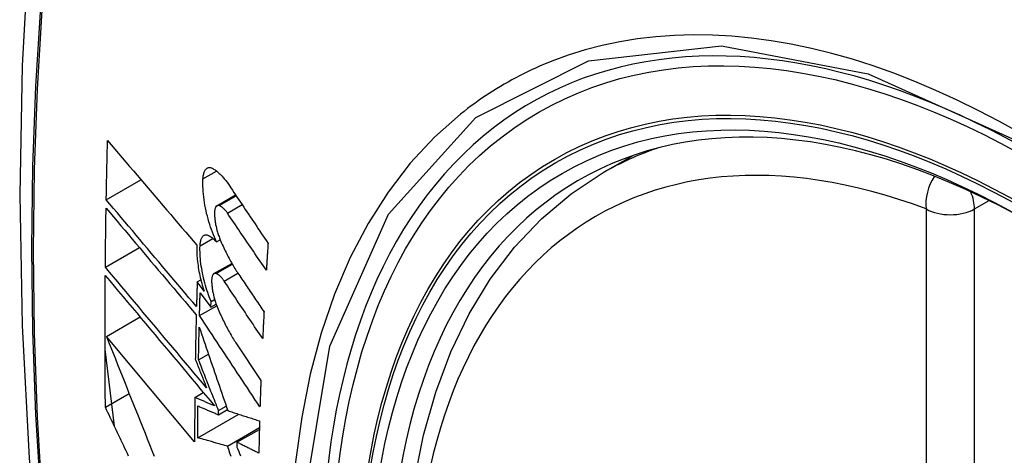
# Model space of a CAD drawing. Header units: inches. Extents: x 241.9 to 284.8, y 91.2 to 133.8.
# Tile 17 of 33: x 244.361 to 244.701, y 130.618 to 130.769. Entities that reach past the tile are written whole.
import ezdxf

# ---------------------------------------------------------------- set-up
doc = ezdxf.new("R2010")
doc.units = ezdxf.units.IN
doc.header["$MEASUREMENT"] = 0
doc.layers.add('Visible Edges(ANSI)', color=7, linetype='Continuous', lineweight=25)
doc.layers.add('Visible Tangent Edges(ANSI)', color=7, linetype='Continuous', lineweight=25)

msp = doc.modelspace()

# ---------------------------------------------------------------- linework, layer by layer
at = {"layer": 'Visible Edges(ANSI)'}
for p, q in [((244.56238, 130.71592), (244.57268, 130.72185)), ((244.39058, 130.70655), (244.40258, 130.71346)), ((244.42885, 130.7045), (244.43529, 130.70821)), ((244.42871, 130.69197), (244.42998, 130.6927)), ((244.39026, 130.68327), (244.40201, 130.69003)), ((244.4278, 130.68101), (244.43399, 130.68457)), ((244.42201, 130.67816), (244.42326, 130.67888)), ((244.42438, 130.67499), (244.42201, 130.67816)), ((244.42304, 130.67437), (244.42674, 130.66941)), ((244.42674, 130.66941), (244.42681, 130.67142)), ((244.42674, 130.66941), (244.42857, 130.67046)), ((244.42681, 130.67142), (244.42802, 130.67212)), ((244.42281, 130.66649), (244.42877, 130.66992)), ((244.39063, 130.65933), (244.40226, 130.66603)), ((244.42111, 130.62287), (244.39063, 130.65933)), ((244.4354, 130.65709), (244.44404, 130.64409)), ((244.39339, 130.62826), (244.39015, 130.65487)), ((244.42247, 130.65125), (244.42588, 130.65321)), ((244.39028, 130.63484), (244.39849, 130.63957)), ((244.42119, 130.63824), (244.42413, 130.63993)), ((244.42937, 130.63222), (244.43245, 130.634)), ((244.42937, 130.63222), (244.42939, 130.63367)), ((244.42939, 130.63367), (244.43204, 130.63519)), ((244.42221, 130.62422), (244.43642, 130.63241)), ((244.43249, 130.62142), (244.44352, 130.62778)), ((244.43576, 130.62272), (244.44351, 130.62718)), ((244.43576, 130.62272), (244.43574, 130.62107))]:
    msp.add_line(p, q, dxfattribs=at)
at = {"layer": 'Visible Edges(ANSI)', "flags": 128}
for points in [[(244.41466, 131.04084), (244.40183, 131.00273), (244.39077, 130.9635), (244.38148, 130.92321), (244.37393, 130.88194), (244.36809, 130.83975), (244.36394, 130.7967), (244.36147, 130.75286), (244.36065, 130.70829), (244.36146, 130.66304), (244.36389, 130.61719), (244.36791, 130.57079), (244.3735, 130.52392), (244.38065, 130.47663), (244.38933, 130.42899), (244.39952, 130.38108), (244.4112, 130.33296)], [(244.39058, 130.70655), (244.39059, 130.7074), (244.39061, 130.70825), (244.39063, 130.70911), (244.39064, 130.70996), (244.39066, 130.71081), (244.39068, 130.71167), (244.39069, 130.71252), (244.39071, 130.71337), (244.39073, 130.71423), (244.39075, 130.71508), (244.39077, 130.71593), (244.39078, 130.71679), (244.3908, 130.71764), (244.39082, 130.7185), (244.39084, 130.71935), (244.39086, 130.7202), (244.39088, 130.72106), (244.3909, 130.72191), (244.39092, 130.72277), (244.39094, 130.72362), (244.39096, 130.72448), (244.39098, 130.72533), (244.39101, 130.72619), (244.39103, 130.72704)], [(244.39103, 130.72704), (244.39229, 130.72556), (244.39356, 130.72407), (244.39483, 130.72257), (244.3961, 130.72108), (244.39738, 130.71957), (244.39866, 130.71807), (244.39994, 130.71656), (244.40123, 130.71505), (244.40252, 130.71354), (244.40381, 130.71203), (244.4051, 130.71051), (244.40639, 130.70899), (244.40769, 130.70748), (244.40898, 130.70596), (244.41028, 130.70444), (244.41157, 130.70293), (244.41287, 130.70141), (244.41416, 130.6999), (244.41546, 130.69839), (244.41675, 130.69688), (244.41804, 130.69537), (244.41933, 130.69387), (244.42062, 130.69237), (244.4219, 130.69087)], [(244.42401, 130.71373), (244.42403, 130.71411), (244.42407, 130.71448), (244.42412, 130.71483), (244.42418, 130.71516), (244.42425, 130.71547), (244.42433, 130.71577), (244.42442, 130.71605), (244.42453, 130.71631), (244.42464, 130.71655), (244.42476, 130.71677), (244.42489, 130.71696), (244.42503, 130.71714), (244.42518, 130.71729), (244.42533, 130.71742), (244.4255, 130.71752), (244.42566, 130.7176), (244.42584, 130.71766), (244.42602, 130.7177), (244.42621, 130.71772), (244.4264, 130.71771), (244.4266, 130.71768), (244.42679, 130.71762), (244.427, 130.71755), (244.4272, 130.71745)], [(244.4272, 130.71745), (244.42744, 130.71732), (244.42769, 130.71718), (244.42793, 130.71702), (244.42818, 130.71686), (244.42842, 130.71668), (244.42867, 130.7165), (244.42891, 130.71631), (244.42916, 130.7161), (244.42941, 130.71589), (244.42965, 130.71566), (244.4299, 130.71543), (244.43015, 130.71518), (244.4304, 130.71493), (244.43064, 130.71467), (244.43089, 130.7144), (244.43113, 130.71411), (244.43138, 130.71382), (244.43162, 130.71353), (244.43186, 130.71322), (244.43211, 130.7129), (244.43235, 130.71258), (244.43259, 130.71224), (244.43282, 130.7119), (244.43306, 130.71155)], [(244.52955, 130.40775), (244.52181, 130.42693), (244.51496, 130.4462), (244.50902, 130.46546), (244.50403, 130.48463), (244.5, 130.50364), (244.49696, 130.52239), (244.49493, 130.54081), (244.49391, 130.55882), (244.49394, 130.57633), (244.495, 130.59328), (244.4971, 130.6096), (244.50025, 130.62521), (244.50446, 130.64005), (244.50972, 130.65403), (244.51602, 130.66709), (244.52334, 130.67916), (244.53169, 130.69015), (244.54101, 130.69999), (244.55127, 130.7086), (244.56238, 130.71592)], [(244.42871, 130.69197), (244.42833, 130.69278), (244.42797, 130.69361), (244.42761, 130.69447), (244.42727, 130.69534), (244.42694, 130.69623), (244.42663, 130.69713), (244.42633, 130.69805), (244.42604, 130.69897), (244.42577, 130.69991), (244.42552, 130.70086), (244.42528, 130.70181), (244.42506, 130.70276), (244.42486, 130.70372), (244.42468, 130.70468), (244.42452, 130.70563), (244.42438, 130.70658), (244.42425, 130.70752), (244.42415, 130.70846), (244.42407, 130.70938), (244.42402, 130.71029), (244.42398, 130.71118), (244.42397, 130.71205), (244.42398, 130.7129), (244.42401, 130.71373)], [(244.43306, 130.71155), (244.43362, 130.71072), (244.43418, 130.70988), (244.43473, 130.70905), (244.43529, 130.70821), (244.43585, 130.70738), (244.43641, 130.70654), (244.43697, 130.70571), (244.43753, 130.70487), (244.43809, 130.70403), (244.43865, 130.7032), (244.43921, 130.70236), (244.43977, 130.70152), (244.44033, 130.70069), (244.44089, 130.69985), (244.44145, 130.69901), (244.44201, 130.69818), (244.44257, 130.69734), (244.44314, 130.6965), (244.4437, 130.69567), (244.44426, 130.69483), (244.44482, 130.69399), (244.44538, 130.69316), (244.44594, 130.69232), (244.4465, 130.69149)], [(244.42176, 130.66964), (244.42047, 130.67116), (244.41917, 130.6727), (244.41787, 130.67423), (244.41657, 130.67577), (244.41526, 130.67731), (244.41396, 130.67886), (244.41265, 130.6804), (244.41134, 130.68195), (244.41003, 130.6835), (244.40872, 130.68505), (244.40741, 130.68659), (244.40611, 130.68814), (244.4048, 130.68969), (244.40349, 130.69124), (244.40219, 130.69278), (244.40089, 130.69433), (244.39959, 130.69587), (244.39829, 130.69741), (244.39699, 130.69894), (244.3957, 130.70047), (244.39441, 130.702), (244.39313, 130.70352), (244.39185, 130.70504), (244.39058, 130.70655)], [(244.42962, 130.70455), (244.4295, 130.70458), (244.42939, 130.7046), (244.42928, 130.70461), (244.42917, 130.70461), (244.42906, 130.70459), (244.42896, 130.70455), (244.42886, 130.70451), (244.42877, 130.70445), (244.42868, 130.70438), (244.42859, 130.70429), (244.42851, 130.70419), (244.42844, 130.70408), (244.42837, 130.70395), (244.4283, 130.70381), (244.42824, 130.70366), (244.42819, 130.7035), (244.42814, 130.70333), (244.4281, 130.70314), (244.42807, 130.70295), (244.42804, 130.70275), (244.42802, 130.70254), (244.428, 130.70231), (244.428, 130.70209), (244.428, 130.70185)], [(244.43244, 130.70196), (244.43233, 130.70213), (244.43221, 130.70229), (244.4321, 130.70244), (244.43198, 130.7026), (244.43186, 130.70275), (244.43174, 130.70289), (244.43162, 130.70303), (244.43151, 130.70316), (244.43139, 130.70329), (244.43127, 130.70341), (244.43115, 130.70353), (244.43103, 130.70364), (244.43091, 130.70375), (244.43079, 130.70385), (244.43067, 130.70394), (244.43055, 130.70403), (244.43043, 130.70412), (244.43032, 130.7042), (244.4302, 130.70427), (244.43008, 130.70434), (244.42997, 130.7044), (244.42985, 130.70445), (244.42973, 130.7045), (244.42962, 130.70455)], [(244.39026, 130.68327), (244.39027, 130.68412), (244.39027, 130.68496), (244.39028, 130.68581), (244.39029, 130.68666), (244.3903, 130.68751), (244.39031, 130.68836), (244.39032, 130.68921), (244.39033, 130.69006), (244.39034, 130.69091), (244.39035, 130.69176), (244.39036, 130.69261), (244.39037, 130.69346), (244.39038, 130.69431), (244.3904, 130.69516), (244.39041, 130.69601), (244.39042, 130.69686), (244.39043, 130.69771), (244.39044, 130.69856), (244.39046, 130.69941), (244.39047, 130.70026), (244.39048, 130.70111), (244.3905, 130.70196), (244.39051, 130.70281), (244.39053, 130.70366)], [(244.39053, 130.70366), (244.3918, 130.70215), (244.39308, 130.70063), (244.39436, 130.69911), (244.39565, 130.69758), (244.39694, 130.69605), (244.39823, 130.69451), (244.39953, 130.69297), (244.40083, 130.69143), (244.40213, 130.68989), (244.40343, 130.68834), (244.40474, 130.6868), (244.40604, 130.68525), (244.40735, 130.6837), (244.40866, 130.68215), (244.40997, 130.6806), (244.41128, 130.67905), (244.41258, 130.6775), (244.41389, 130.67595), (244.41519, 130.67441), (244.4165, 130.67287), (244.4178, 130.67133), (244.4191, 130.66979), (244.42039, 130.66826), (244.42169, 130.66673)], [(244.428, 130.70185), (244.428, 130.70149), (244.42802, 130.70112), (244.42804, 130.70075), (244.42807, 130.70038), (244.42811, 130.69999), (244.42815, 130.69961), (244.4282, 130.69922), (244.42826, 130.69883), (244.42832, 130.69844), (244.42839, 130.69805), (244.42847, 130.69765), (244.42855, 130.69726), (244.42864, 130.69687), (244.42873, 130.69647), (244.42884, 130.69608), (244.42894, 130.69569), (244.42905, 130.69531), (244.42917, 130.69493), (244.42929, 130.69455), (244.42942, 130.69418), (244.42955, 130.69381), (244.42968, 130.69344), (244.42982, 130.69308), (244.42997, 130.69273)], [(244.44592, 130.68216), (244.44536, 130.68298), (244.44479, 130.68381), (244.44423, 130.68463), (244.44367, 130.68546), (244.44311, 130.68628), (244.44254, 130.68711), (244.44198, 130.68793), (244.44142, 130.68876), (244.44086, 130.68958), (244.44029, 130.69041), (244.43973, 130.69124), (244.43917, 130.69206), (244.43861, 130.69289), (244.43805, 130.69371), (244.43749, 130.69454), (244.43692, 130.69536), (244.43636, 130.69619), (244.4358, 130.69701), (244.43524, 130.69784), (244.43468, 130.69866), (244.43412, 130.69949), (244.43356, 130.70031), (244.433, 130.70114), (244.43244, 130.70196)], [(244.42301, 130.69067), (244.42303, 130.69104), (244.42306, 130.6914), (244.42311, 130.69174), (244.42316, 130.69206), (244.42323, 130.69237), (244.42331, 130.69266), (244.42339, 130.69292), (244.42349, 130.69317), (244.4236, 130.6934), (244.42372, 130.6936), (244.42384, 130.69379), (244.42398, 130.69395), (244.42412, 130.69409), (244.42427, 130.6942), (244.42443, 130.6943), (244.42459, 130.69437), (244.42476, 130.69442), (244.42494, 130.69444), (244.42512, 130.69444), (244.42531, 130.69442), (244.4255, 130.69438), (244.42569, 130.69431), (244.42588, 130.69423), (244.42608, 130.69412)], [(244.42608, 130.69412), (244.42619, 130.69405), (244.4263, 130.69399), (244.42641, 130.69392), (244.42652, 130.69384), (244.42662, 130.69377), (244.42673, 130.69369), (244.42684, 130.69362), (244.42695, 130.69353), (244.42706, 130.69345), (244.42717, 130.69337), (244.42728, 130.69328), (244.42739, 130.69319), (244.4275, 130.6931), (244.42761, 130.69301), (244.42772, 130.69291), (244.42783, 130.69282), (244.42794, 130.69272), (244.42805, 130.69262), (244.42816, 130.69251), (244.42827, 130.69241), (244.42838, 130.6923), (244.42849, 130.69219), (244.4286, 130.69208), (244.42871, 130.69197)], [(244.4219, 130.69087), (244.42188, 130.69028), (244.42187, 130.68968), (244.42187, 130.68906), (244.42188, 130.68844), (244.42191, 130.6878), (244.42194, 130.68716), (244.42199, 130.68651), (244.42205, 130.68585), (244.42212, 130.68519), (244.4222, 130.68452), (244.42229, 130.68384), (244.42239, 130.68316), (244.42251, 130.68248), (244.42263, 130.68179), (244.42276, 130.6811), (244.42291, 130.68041), (244.42306, 130.67973), (244.42322, 130.67904), (244.4234, 130.67836), (244.42358, 130.67767), (244.42377, 130.677), (244.42396, 130.67632), (244.42417, 130.67565), (244.42438, 130.67499)], [(244.42681, 130.67142), (244.4265, 130.67218), (244.4262, 130.67295), (244.42592, 130.67373), (244.42564, 130.67452), (244.42537, 130.67533), (244.42512, 130.67614), (244.42488, 130.67696), (244.42465, 130.67779), (244.42443, 130.67862), (244.42423, 130.67946), (244.42404, 130.6803), (244.42386, 130.68113), (244.4237, 130.68197), (244.42356, 130.68281), (244.42343, 130.68364), (244.42331, 130.68446), (244.42321, 130.68529), (244.42313, 130.6861), (244.42307, 130.68689), (244.42302, 130.68768), (244.42299, 130.68845), (244.42298, 130.68921), (244.42298, 130.68995), (244.42301, 130.69067)], [(244.42997, 130.69273), (244.43021, 130.69216), (244.43045, 130.6916), (244.4307, 130.69105), (244.43095, 130.69049), (244.4312, 130.68995), (244.43146, 130.68941), (244.43172, 130.68888), (244.43198, 130.68835), (244.43224, 130.68782), (244.4325, 130.68731), (244.43277, 130.6868), (244.43303, 130.68629), (244.4333, 130.68579), (244.43358, 130.6853), (244.43385, 130.68482), (244.43412, 130.68434), (244.4344, 130.68386), (244.43468, 130.6834), (244.43496, 130.68294), (244.43524, 130.68249), (244.43553, 130.68204), (244.43581, 130.6816), (244.4361, 130.68117), (244.43638, 130.68075)], [(244.4465, 130.69149), (244.44648, 130.6911), (244.44645, 130.69071), (244.44643, 130.69032), (244.4464, 130.68993), (244.44638, 130.68954), (244.44635, 130.68916), (244.44633, 130.68877), (244.4463, 130.68838), (244.44628, 130.68799), (244.44625, 130.6876), (244.44623, 130.68721), (244.4462, 130.68682), (244.44618, 130.68643), (244.44616, 130.68605), (244.44613, 130.68566), (244.44611, 130.68527), (244.44608, 130.68488), (244.44606, 130.68449), (244.44604, 130.6841), (244.44601, 130.68371), (244.44599, 130.68333), (244.44597, 130.68294), (244.44594, 130.68255), (244.44592, 130.68216)], [(244.39028, 130.63484), (244.39026, 130.63673), (244.39024, 130.63862), (244.39022, 130.64051), (244.39021, 130.6424), (244.3902, 130.64429), (244.39019, 130.64618), (244.39018, 130.64807), (244.39017, 130.64997), (244.39016, 130.65186), (244.39016, 130.65376), (244.39015, 130.65566), (244.39015, 130.65756), (244.39015, 130.65945), (244.39015, 130.66135), (244.39015, 130.66325), (244.39015, 130.66515), (244.39016, 130.66706), (244.39016, 130.66896), (244.39017, 130.67086), (244.39018, 130.67277), (244.39019, 130.67467), (244.3902, 130.67658), (244.39022, 130.67849), (244.39023, 130.68039)], [(244.39023, 130.68039), (244.39176, 130.67857), (244.39329, 130.67674), (244.39484, 130.67489), (244.39639, 130.67304), (244.39795, 130.67118), (244.39952, 130.66931), (244.40109, 130.66743), (244.40267, 130.66554), (244.40425, 130.66365), (244.40584, 130.66176), (244.40743, 130.65986), (244.40902, 130.65796), (244.41061, 130.65606), (244.41221, 130.65416), (244.4138, 130.65226), (244.41539, 130.65036), (244.41699, 130.64846), (244.41858, 130.64656), (244.42016, 130.64467), (244.42174, 130.64278), (244.42332, 130.6409), (244.4249, 130.63902), (244.42646, 130.63715), (244.42802, 130.63529)], [(244.42525, 130.64153), (244.42381, 130.64325), (244.42235, 130.64498), (244.4209, 130.64672), (244.41944, 130.64846), (244.41797, 130.65021), (244.41651, 130.65195), (244.41504, 130.65371), (244.41356, 130.65546), (244.41209, 130.65722), (244.41062, 130.65897), (244.40915, 130.66073), (244.40767, 130.66249), (244.4062, 130.66424), (244.40473, 130.666), (244.40326, 130.66775), (244.4018, 130.66949), (244.40034, 130.67124), (244.39888, 130.67298), (244.39743, 130.67471), (244.39598, 130.67644), (244.39454, 130.67816), (244.39311, 130.67987), (244.39168, 130.68157), (244.39026, 130.68327)], [(244.42855, 130.68105), (244.42844, 130.68108), (244.42833, 130.68111), (244.42822, 130.68112), (244.42812, 130.68111), (244.42802, 130.6811), (244.42792, 130.68107), (244.42782, 130.68102), (244.42773, 130.68096), (244.42764, 130.68089), (244.42756, 130.68081), (244.42748, 130.68071), (244.42741, 130.6806), (244.42734, 130.68048), (244.42728, 130.68034), (244.42722, 130.68019), (244.42717, 130.68003), (244.42713, 130.67986), (244.42709, 130.67968), (244.42706, 130.67949), (244.42703, 130.67929), (244.42702, 130.67908), (244.427, 130.67886), (244.427, 130.67863), (244.427, 130.6784)], [(244.43133, 130.67843), (244.43122, 130.6786), (244.4311, 130.67876), (244.43099, 130.67892), (244.43087, 130.67908), (244.43076, 130.67922), (244.43064, 130.67937), (244.43052, 130.67951), (244.43041, 130.67964), (244.43029, 130.67977), (244.43017, 130.67989), (244.43006, 130.68001), (244.42994, 130.68013), (244.42982, 130.68023), (244.4297, 130.68034), (244.42959, 130.68043), (244.42947, 130.68053), (244.42935, 130.68061), (244.42924, 130.68069), (244.42912, 130.68077), (244.42901, 130.68083), (244.42889, 130.6809), (244.42878, 130.68095), (244.42867, 130.681), (244.42855, 130.68105)], [(244.43638, 130.68075), (244.43675, 130.68021), (244.43711, 130.67967), (244.43747, 130.67913), (244.43784, 130.67859), (244.4382, 130.67805), (244.43856, 130.67751), (244.43893, 130.67697), (244.43929, 130.67644), (244.43965, 130.6759), (244.44002, 130.67536), (244.44038, 130.67482), (244.44074, 130.67428), (244.44111, 130.67374), (244.44147, 130.6732), (244.44183, 130.67266), (244.4422, 130.67212), (244.44256, 130.67158), (244.44293, 130.67104), (244.44329, 130.6705), (244.44365, 130.66996), (244.44402, 130.66942), (244.44438, 130.66888), (244.44474, 130.66834), (244.44511, 130.6678)], [(244.42201, 130.67816), (244.422, 130.6778), (244.42199, 130.67745), (244.42198, 130.67709), (244.42197, 130.67674), (244.42196, 130.67638), (244.42195, 130.67603), (244.42193, 130.67567), (244.42192, 130.67532), (244.42191, 130.67496), (244.4219, 130.67461), (244.42189, 130.67425), (244.42188, 130.6739), (244.42187, 130.67354), (244.42186, 130.67319), (244.42185, 130.67283), (244.42184, 130.67248), (244.42183, 130.67212), (244.42182, 130.67177), (244.42181, 130.67141), (244.4218, 130.67106), (244.42179, 130.6707), (244.42178, 130.67035), (244.42177, 130.66999), (244.42176, 130.66964)], [(244.427, 130.6784), (244.42701, 130.67804), (244.42703, 130.67767), (244.42706, 130.6773), (244.42709, 130.67693), (244.42713, 130.67655), (244.42717, 130.67617), (244.42723, 130.67578), (244.42729, 130.67539), (244.42735, 130.675), (244.42742, 130.67461), (244.4275, 130.67421), (244.42759, 130.67382), (244.42768, 130.67343), (244.42778, 130.67304), (244.42788, 130.67264), (244.42799, 130.67226), (244.4281, 130.67187), (244.42822, 130.67149), (244.42834, 130.67111), (244.42847, 130.67074), (244.4286, 130.67037), (244.42873, 130.67001), (244.42887, 130.66965), (244.42902, 130.66929)], [(244.44465, 130.65854), (244.44409, 130.65937), (244.44354, 130.6602), (244.44298, 130.66103), (244.44243, 130.66186), (244.44187, 130.66268), (244.44132, 130.66351), (244.44076, 130.66434), (244.44021, 130.66517), (244.43965, 130.666), (244.4391, 130.66683), (244.43854, 130.66766), (244.43799, 130.66849), (244.43743, 130.66932), (244.43687, 130.67015), (244.43632, 130.67098), (244.43576, 130.67181), (244.43521, 130.67264), (244.43466, 130.67347), (244.4341, 130.6743), (244.43355, 130.67512), (244.43299, 130.67595), (244.43244, 130.67678), (244.43189, 130.67761), (244.43133, 130.67843)], [(244.42281, 130.66649), (244.42282, 130.66682), (244.42283, 130.66714), (244.42284, 130.66747), (244.42285, 130.6678), (244.42286, 130.66813), (244.42287, 130.66846), (244.42288, 130.66878), (244.42288, 130.66911), (244.42289, 130.66944), (244.4229, 130.66977), (244.42291, 130.6701), (244.42292, 130.67042), (244.42293, 130.67075), (244.42294, 130.67108), (244.42295, 130.67141), (244.42296, 130.67174), (244.42297, 130.67207), (244.42298, 130.67239), (244.42299, 130.67272), (244.423, 130.67305), (244.42301, 130.67338), (244.42302, 130.67371), (244.42303, 130.67404), (244.42304, 130.67437)], [(244.42169, 130.66673), (244.42167, 130.66609), (244.42165, 130.66545), (244.42164, 130.66482), (244.42162, 130.66418), (244.42161, 130.66354), (244.42159, 130.6629), (244.42158, 130.66226), (244.42156, 130.66163), (244.42155, 130.66099), (244.42153, 130.66035), (244.42152, 130.65971), (244.42151, 130.65908), (244.42149, 130.65844), (244.42148, 130.6578), (244.42147, 130.65716), (244.42145, 130.65653), (244.42144, 130.65589), (244.42143, 130.65525), (244.42142, 130.65462), (244.4214, 130.65398), (244.42139, 130.65334), (244.42138, 130.65271), (244.42137, 130.65207), (244.42136, 130.65143)], [(244.42902, 130.66929), (244.42926, 130.66872), (244.4295, 130.66815), (244.42975, 130.66758), (244.43, 130.66702), (244.43025, 130.66647), (244.43051, 130.66592), (244.43076, 130.66538), (244.43102, 130.66484), (244.43128, 130.66431), (244.43154, 130.66378), (244.43181, 130.66326), (244.43207, 130.66275), (244.43234, 130.66224), (244.43261, 130.66174), (244.43288, 130.66124), (244.43316, 130.66075), (244.43343, 130.66027), (244.43371, 130.6598), (244.43399, 130.65933), (244.43427, 130.65887), (244.43455, 130.65841), (244.43483, 130.65796), (244.43511, 130.65752), (244.4354, 130.65709)], [(244.44511, 130.6678), (244.44509, 130.66741), (244.44507, 130.66703), (244.44505, 130.66664), (244.44503, 130.66626), (244.44501, 130.66587), (244.44499, 130.66548), (244.44497, 130.6651), (244.44495, 130.66471), (244.44493, 130.66433), (244.44491, 130.66394), (244.44489, 130.66355), (244.44487, 130.66317), (244.44485, 130.66278), (244.44483, 130.6624), (244.44481, 130.66201), (244.4448, 130.66163), (244.44478, 130.66124), (244.44476, 130.66086), (244.44474, 130.66047), (244.44472, 130.66008), (244.4447, 130.6597), (244.44468, 130.65931), (244.44467, 130.65893), (244.44465, 130.65854)], [(244.44372, 130.63492), (244.44286, 130.63623), (244.44199, 130.63754), (244.44112, 130.63886), (244.44024, 130.64017), (244.43937, 130.64149), (244.4385, 130.6428), (244.43763, 130.64412), (244.43676, 130.64544), (244.43588, 130.64676), (244.43501, 130.64807), (244.43414, 130.64939), (244.43326, 130.65071), (244.43239, 130.65203), (244.43152, 130.65335), (244.43065, 130.65466), (244.42977, 130.65598), (244.4289, 130.6573), (244.42803, 130.65861), (244.42716, 130.65993), (244.42629, 130.66124), (244.42542, 130.66256), (244.42455, 130.66387), (244.42368, 130.66518), (244.42281, 130.66649)], [(244.42247, 130.65125), (244.42248, 130.65172), (244.42249, 130.65219), (244.4225, 130.65266), (244.42251, 130.65313), (244.42252, 130.6536), (244.42253, 130.65407), (244.42254, 130.65454), (244.42255, 130.65501), (244.42256, 130.65548), (244.42257, 130.65595), (244.42258, 130.65642), (244.42258, 130.65689), (244.42259, 130.65736), (244.42261, 130.65783), (244.42262, 130.6583), (244.42263, 130.65877), (244.42264, 130.65924), (244.42265, 130.65971), (244.42266, 130.66018), (244.42267, 130.66065), (244.42268, 130.66112), (244.42269, 130.66159), (244.4227, 130.66206), (244.42271, 130.66253)], [(244.42271, 130.66253), (244.42311, 130.66135), (244.42351, 130.66017), (244.42392, 130.65899), (244.42432, 130.6578), (244.42473, 130.65661), (244.42513, 130.65541), (244.42554, 130.65422), (244.42595, 130.65302), (244.42636, 130.65181), (244.42677, 130.65061), (244.42718, 130.6494), (244.4276, 130.64819), (244.42801, 130.64698), (244.42842, 130.64577), (244.42884, 130.64456), (244.42925, 130.64334), (244.42967, 130.64213), (244.43008, 130.64092), (244.4305, 130.6397), (244.43091, 130.63849), (244.43133, 130.63728), (244.43174, 130.63607), (244.43216, 130.63486), (244.43257, 130.63365)], [(244.39063, 130.65933), (244.3914, 130.65739), (244.39217, 130.65545), (244.39294, 130.6535), (244.39372, 130.65155), (244.39449, 130.64959), (244.39528, 130.64762), (244.39606, 130.64566), (244.39684, 130.64368), (244.39763, 130.64171), (244.39842, 130.63973), (244.39921, 130.63776), (244.4, 130.63578), (244.40079, 130.63379), (244.40159, 130.63181), (244.40238, 130.62983), (244.40318, 130.62785), (244.40398, 130.62587), (244.40477, 130.62388), (244.40557, 130.62191), (244.40637, 130.61993), (244.40716, 130.61795)], [(244.42136, 130.65143), (244.42152, 130.65102), (244.42168, 130.65061), (244.42184, 130.6502), (244.42201, 130.64979), (244.42217, 130.64937), (244.42233, 130.64896), (244.42249, 130.64855), (244.42265, 130.64814), (244.42282, 130.64772), (244.42298, 130.64731), (244.42314, 130.6469), (244.4233, 130.64649), (244.42347, 130.64607), (244.42363, 130.64566), (244.42379, 130.64525), (244.42395, 130.64483), (244.42412, 130.64442), (244.42428, 130.64401), (244.42444, 130.64359), (244.4246, 130.64318), (244.42477, 130.64277), (244.42493, 130.64235), (244.42509, 130.64194), (244.42525, 130.64153)], [(244.42939, 130.63367), (244.4291, 130.6344), (244.42881, 130.63514), (244.42852, 130.63587), (244.42823, 130.63661), (244.42794, 130.63734), (244.42765, 130.63808), (244.42736, 130.63881), (244.42707, 130.63955), (244.42678, 130.64028), (244.42649, 130.64102), (244.4262, 130.64175), (244.42592, 130.64249), (244.42563, 130.64322), (244.42534, 130.64395), (244.42505, 130.64469), (244.42476, 130.64542), (244.42448, 130.64615), (244.42419, 130.64688), (244.4239, 130.64761), (244.42362, 130.64834), (244.42333, 130.64907), (244.42304, 130.6498), (244.42276, 130.65053), (244.42247, 130.65125)], [(244.44404, 130.64409), (244.44402, 130.64371), (244.44401, 130.64332), (244.444, 130.64294), (244.44398, 130.64256), (244.44397, 130.64217), (244.44395, 130.64179), (244.44394, 130.64141), (244.44393, 130.64103), (244.44391, 130.64064), (244.4439, 130.64026), (244.44389, 130.63988), (244.44387, 130.6395), (244.44386, 130.63911), (244.44385, 130.63873), (244.44383, 130.63835), (244.44382, 130.63797), (244.44381, 130.63759), (244.4438, 130.6372), (244.44378, 130.63682), (244.44377, 130.63644), (244.44376, 130.63606), (244.44375, 130.63568), (244.44374, 130.6353), (244.44372, 130.63492)], [(244.42119, 130.63824), (244.42118, 130.6376), (244.42117, 130.63695), (244.42117, 130.63631), (244.42116, 130.63567), (244.42116, 130.63503), (244.42116, 130.63439), (244.42115, 130.63375), (244.42115, 130.63311), (244.42114, 130.63246), (244.42114, 130.63182), (244.42114, 130.63118), (244.42113, 130.63054), (244.42113, 130.6299), (244.42113, 130.62926), (244.42112, 130.62862), (244.42112, 130.62798), (244.42112, 130.62734), (244.42112, 130.6267), (244.42112, 130.62606), (244.42112, 130.62542), (244.42112, 130.62479), (244.42112, 130.62415), (244.42111, 130.62351), (244.42111, 130.62287)], [(244.42802, 130.63529), (244.42774, 130.63542), (244.42745, 130.63554), (244.42717, 130.63566), (244.42688, 130.63578), (244.42659, 130.63591), (244.42631, 130.63603), (244.42602, 130.63615), (244.42574, 130.63627), (244.42545, 130.6364), (244.42517, 130.63652), (244.42488, 130.63664), (244.4246, 130.63677), (244.42431, 130.63689), (244.42403, 130.63701), (244.42374, 130.63713), (244.42346, 130.63726), (244.42317, 130.63738), (244.42289, 130.6375), (244.42261, 130.63762), (244.42232, 130.63775), (244.42204, 130.63787), (244.42175, 130.63799), (244.42147, 130.63812), (244.42119, 130.63824)], [(244.3983, 130.61795), (244.39788, 130.61884), (244.39745, 130.61973), (244.39703, 130.62062), (244.39661, 130.62151), (244.39618, 130.6224), (244.39576, 130.62329), (244.39533, 130.62418), (244.39491, 130.62507), (244.39449, 130.62596), (244.39407, 130.62685), (244.39364, 130.62774), (244.39322, 130.62862), (244.3928, 130.62951), (244.39238, 130.6304), (244.39196, 130.63129), (244.39154, 130.63218), (244.39112, 130.63307), (244.39069, 130.63395), (244.39028, 130.63484)], [(244.42221, 130.62422), (244.42221, 130.62468), (244.42221, 130.62514), (244.42221, 130.6256), (244.42221, 130.62606), (244.42221, 130.62652), (244.42222, 130.62698), (244.42222, 130.62744), (244.42222, 130.62791), (244.42222, 130.62837), (244.42222, 130.62883), (244.42222, 130.62929), (244.42223, 130.62975), (244.42223, 130.63021), (244.42223, 130.63067), (244.42223, 130.63113), (244.42224, 130.6316), (244.42224, 130.63206), (244.42224, 130.63252), (244.42225, 130.63298), (244.42225, 130.63344), (244.42225, 130.6339), (244.42226, 130.63437), (244.42226, 130.63483), (244.42226, 130.63529)], [(244.42226, 130.63529), (244.42256, 130.63516), (244.42285, 130.63503), (244.42315, 130.63491), (244.42344, 130.63478), (244.42374, 130.63465), (244.42403, 130.63452), (244.42433, 130.6344), (244.42462, 130.63427), (244.42492, 130.63414), (244.42522, 130.63401), (244.42551, 130.63388), (244.42581, 130.63376), (244.42611, 130.63363), (244.4264, 130.6335), (244.4267, 130.63337), (244.42699, 130.63325), (244.42729, 130.63312), (244.42759, 130.63299), (244.42788, 130.63286), (244.42818, 130.63273), (244.42848, 130.63261), (244.42877, 130.63248), (244.42907, 130.63235), (244.42937, 130.63222)], [(244.43257, 130.63365), (244.43302, 130.63351), (244.43348, 130.63336), (244.43393, 130.63321), (244.43439, 130.63306), (244.43484, 130.63292), (244.4353, 130.63277), (244.43576, 130.63262), (244.43621, 130.63247), (244.43667, 130.63233), (244.43713, 130.63218), (244.43759, 130.63203), (244.43805, 130.63189), (244.43851, 130.63174), (244.43897, 130.63159), (244.43943, 130.63145), (244.43989, 130.6313), (244.44035, 130.63115), (244.44081, 130.63101), (244.44127, 130.63086), (244.44174, 130.63072), (244.4422, 130.63057), (244.44266, 130.63042), (244.44312, 130.63028), (244.44359, 130.63013)], [(244.44359, 130.63013), (244.44357, 130.62967), (244.44356, 130.6292), (244.44355, 130.62873), (244.44354, 130.62827), (244.44352, 130.6278), (244.44351, 130.62733), (244.4435, 130.62687), (244.44349, 130.6264), (244.44348, 130.62593), (244.44347, 130.62547), (244.44346, 130.625), (244.44345, 130.62454), (244.44343, 130.62407), (244.44342, 130.6236), (244.44341, 130.62314), (244.4434, 130.62267), (244.44339, 130.62221), (244.44338, 130.62174), (244.44337, 130.62128), (244.44336, 130.62081), (244.44336, 130.62035), (244.44335, 130.61988), (244.44334, 130.61941), (244.44333, 130.61895)], [(244.43249, 130.62142), (244.43206, 130.62154), (244.43162, 130.62165), (244.43119, 130.62177), (244.43076, 130.62189), (244.43033, 130.622), (244.4299, 130.62212), (244.42947, 130.62223), (244.42904, 130.62235), (244.42861, 130.62247), (244.42818, 130.62258), (244.42775, 130.6227), (244.42733, 130.62282), (244.4269, 130.62294), (244.42647, 130.62305), (244.42604, 130.62317), (244.42561, 130.62329), (244.42518, 130.6234), (244.42476, 130.62352), (244.42433, 130.62364), (244.42391, 130.62375), (244.42348, 130.62387), (244.42306, 130.62399), (244.42263, 130.6241), (244.42221, 130.62422)], [(244.44333, 130.61895), (244.44301, 130.61911), (244.4427, 130.61926), (244.44238, 130.61942), (244.44206, 130.61958), (244.44175, 130.61973), (244.44143, 130.61989), (244.44111, 130.62005), (244.4408, 130.6202), (244.44048, 130.62036), (244.44017, 130.62052), (244.43985, 130.62068), (244.43954, 130.62083), (244.43922, 130.62099), (244.4389, 130.62115), (244.43859, 130.6213), (244.43827, 130.62146), (244.43796, 130.62162), (244.43764, 130.62177), (244.43733, 130.62193), (244.43702, 130.62209), (244.4367, 130.62225), (244.43639, 130.6224), (244.43607, 130.62256), (244.43576, 130.62272)], [(244.43379, 130.61776), (244.43335, 130.61898), (244.43292, 130.6202), (244.43249, 130.62142)], [(244.43574, 130.62107), (244.43605, 130.62032), (244.43635, 130.61957), (244.43666, 130.61881), (244.43696, 130.61806)]]:
    msp.add_lwpolyline(points, dxfattribs=at)
at = {"layer": 'Visible Edges(ANSI)'}
for centre, major_axis, start_param, end_param in [((244.81601, 129.93752), (-0.64835, 1.12588), 5.16346, 5.835982), ((244.71126, 130.44047), (0.15718, -0.27294), 2.362013, 7.062765)]:
    msp.add_ellipse(centre, major_axis=major_axis, ratio=0.578093, start_param=start_param, end_param=end_param, dxfattribs=at)
msp.add_ellipse((244.70778, 130.43847), major_axis=(-0.15963, 0.2772), ratio=0.578093, dxfattribs=at)
at = {"layer": 'Visible Tangent Edges(ANSI)'}
for p, q in [((244.42401, 130.71373), (244.42873, 130.71645)), ((244.42962, 130.70455), (244.43549, 130.70793)), ((244.43244, 130.70196), (244.43752, 130.70488)), ((244.69073, 130.70336), (244.69577, 130.70626)), ((244.67403, 130.70336), (244.67403, 130.21806)), ((244.69073, 130.21806), (244.69073, 130.70336)), ((244.42301, 130.69067), (244.42738, 130.6932)), ((244.42855, 130.68105), (244.43416, 130.68428)), ((244.43133, 130.67843), (244.4361, 130.68118))]:
    msp.add_line(p, q, dxfattribs=at)
at = {"layer": 'Visible Tangent Edges(ANSI)', "flags": 128}
for points in [[(244.36782, 130.77329), (244.36611, 130.74586), (244.3651, 130.71804), (244.36477, 130.68984), (244.36513, 130.66125), (244.36617, 130.63228), (244.3679, 130.60295), (244.37032, 130.57331), (244.37341, 130.54337), (244.37718, 130.51318), (244.38162, 130.48273), (244.38674, 130.45206), (244.39252, 130.42118), (244.39896, 130.39011), (244.40607, 130.35889), (244.41382, 130.32754)], [(244.41461, 130.3273), (244.40684, 130.35859), (244.39972, 130.38974), (244.39326, 130.42073), (244.38746, 130.45155), (244.38232, 130.48217), (244.37786, 130.51256), (244.37408, 130.5427), (244.37097, 130.57258), (244.36855, 130.60217), (244.36681, 130.63144), (244.36576, 130.66034), (244.3654, 130.68886), (244.36573, 130.71699), (244.36675, 130.74473), (244.36846, 130.77207)], [(244.70666, 130.72953), (244.69935, 130.73361), (244.69203, 130.73745), (244.68472, 130.74103), (244.67741, 130.74437), (244.67013, 130.74745), (244.66288, 130.75026), (244.65566, 130.75281), (244.64849, 130.7551), (244.64138, 130.75711), (244.63433, 130.75885), (244.62736, 130.76031), (244.62044, 130.7615), (244.61359, 130.76242), (244.6068, 130.76307), (244.6001, 130.76344), (244.59348, 130.76354), (244.58696, 130.76336), (244.58055, 130.7629), (244.57425, 130.76217), (244.56807, 130.76117), (244.56201, 130.75989), (244.55608, 130.75835), (244.55028, 130.75654), (244.5446, 130.75446)], [(244.49859, 130.40028), (244.47437, 130.46943), (244.46085, 130.53714), (244.45864, 130.60036), (244.46785, 130.65596), (244.48811, 130.70159), (244.51837, 130.73497), (244.55732, 130.7546), (244.6033, 130.75971), (244.654, 130.75005), (244.70716, 130.72607)], [(244.5446, 130.75446), (244.54318, 130.75389), (244.54177, 130.7533), (244.54036, 130.75269), (244.53897, 130.75207), (244.53758, 130.75143), (244.5362, 130.75078), (244.53484, 130.75011), (244.53348, 130.74942), (244.53213, 130.74871), (244.53079, 130.74799), (244.52946, 130.74725), (244.52814, 130.7465), (244.52683, 130.74573), (244.52553, 130.74494), (244.52424, 130.74413), (244.52296, 130.74331), (244.52169, 130.74248), (244.52043, 130.74162), (244.51918, 130.74075), (244.51794, 130.73987), (244.51671, 130.73897), (244.51549, 130.73805), (244.51428, 130.73711), (244.51308, 130.73616)], [(244.51308, 130.73616), (244.50405, 130.72815), (244.49569, 130.71915), (244.48803, 130.7092), (244.48109, 130.69832), (244.47491, 130.68655), (244.4695, 130.67393), (244.4649, 130.66049), (244.46112, 130.64632), (244.45817, 130.63145), (244.45605, 130.61593), (244.45478, 130.5998), (244.45436, 130.58309), (244.45478, 130.56586), (244.45607, 130.54819), (244.4582, 130.53017), (244.46117, 130.51185), (244.46495, 130.49328), (244.46955, 130.47454), (244.47494, 130.45567), (244.48112, 130.43673), (244.48806, 130.4178)]]:
    msp.add_lwpolyline(points, dxfattribs=at)
at = {"layer": 'Visible Tangent Edges(ANSI)'}
for centre, major_axis, ratio, start_param, end_param in [((244.71027, 130.4399), (-0.17285, 0.30015), 0.578093, 5.049711, 10.658253), ((244.71022, 130.43987), (-0.1503, 0.261), 0.578093, 5.670484, 8.47055), ((244.71857, 130.44468), (-0.15619, 0.27123), 0.578093, 6.170881, 6.283185), ((244.68238, 130.70817), (-0.00416, -0.01105), 0.667544, 4.352992, 5.394234), ((244.68238, 130.70817), (0.00589, -0.01024), 0.578093, 0.787332, 1.35469), ((244.68238, 130.70817), (-0.01181, 0), 0.575862, 0.785398, 2.356194)]:
    msp.add_ellipse(centre, major_axis=major_axis, ratio=ratio, start_param=start_param, end_param=end_param, dxfattribs=at)
for centre, major_axis in [((244.71086, 130.44024), (0.17078, -0.29656)), ((244.70789, 130.43853), (-0.16238, 0.28198)), ((244.70778, 130.43847), (0.16178, -0.28094))]:
    msp.add_ellipse(centre, major_axis=major_axis, ratio=0.578093, dxfattribs=at)

doc.saveas('drawing.dxf')
